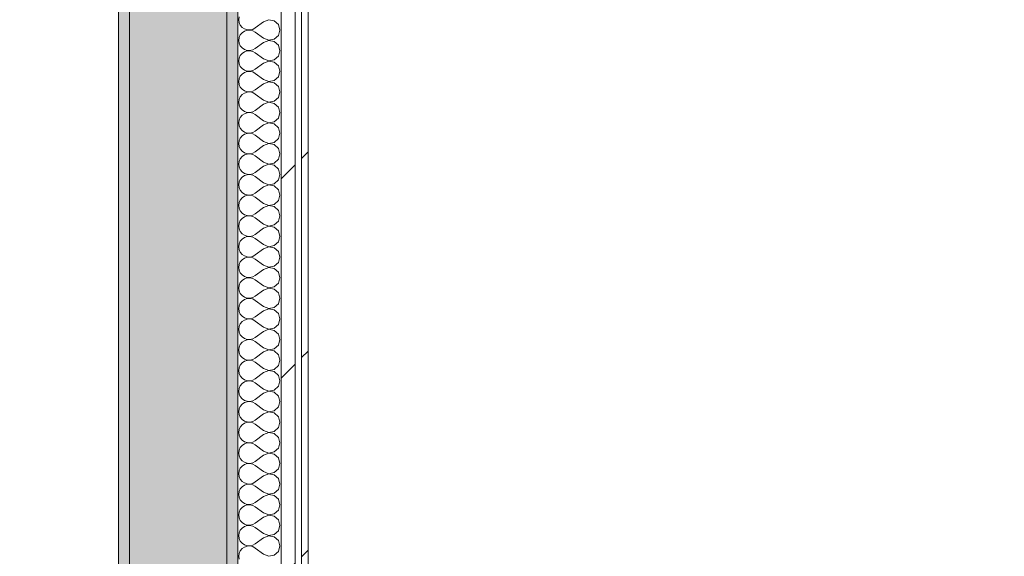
# Model space of a CAD drawing. Header units: millimetres. Extents: x -40968 to 11883, y -17757 to 4746.
# Tile 160 of 227: x -3840 to -2931, y -15162 to -14667. Entities that reach past the tile are written whole.
import ezdxf

# ---------------------------------------------------------------- set-up
doc = ezdxf.new("R2010")
doc.units = ezdxf.units.MM
doc.header["$MEASUREMENT"] = 0
doc.linetypes.add('Wipeout_Contour', pattern=[1000, 0, -1000])
for name, color, linetype in [('12_FAÇ_Façana', 7, 'Continuous'), ('Nuevo_06_COT_Generals', 7, 'Continuous'), ('Nuevo_08_E_Envans secs', 7, 'Continuous')]:
    doc.layers.add(name, color=color, linetype=linetype)
for name, color, linetype, lineweight, true_color in [('12_FAÇ_Façana_Pluma_Nº__102', 7, 'Continuous', 5, 0xcccccc), ('12_FAÇ_Façana_Pluma_Nº__176', 7, 'Continuous', 15, 0x93a0c6), ('Nuevo_08_E_Envans secs_Pluma_Nº__102', 7, 'Continuous', 5, 0xcccccc), ('Nuevo_08_E_Envans secs_Pluma_Nº__171', 171, 'Continuous', 13, 0xaaaaff), ('Nuevo_08_E_Envans secs_Pluma_Nº__177', 7, 'Continuous', 15, 0xf7e046)]:
    doc.layers.add(name, color=color, linetype=linetype, lineweight=lineweight, true_color=true_color)
for name, color, linetype, lineweight in [('12_FAÇ_Façana_Pluma_Nº__7', 7, 'Continuous', 5), ('Nuevo_06_COT_Generals_Pluma_Nº__1', 7, 'Continuous', 5), ('Nuevo_08_E_Envans secs_Pluma_Nº__1', 7, 'Continuous', 5)]:
    doc.layers.add(name, color=color, linetype=linetype, lineweight=lineweight)
doc.styles.add('Estilo_Generado_1', font='txt')
doc.dimstyles.new('Estilo_Generado__1', dxfattribs={"dimtxt": 100, "dimasz": 38, "dimexe": 0.18, "dimexo": 300, "dimgap": 0, "dimtad": 1, "dimtih": 1, "dimtoh": 1, "dimlfac": 0.001, "dimzin": 0, "dimdsep": 46, "dimtxsty": 'Estilo_Generado_1', "dimblk": 'ARROWHEAD_2', "dimblk1": 'ARROWHEAD_2', "dimblk2": 'ARROWHEAD_2', "dimcen": 0.09, "dimclrd": 7, "dimclre": 7, "dimclrt": 7, "dimadec": 0, "dimazin": 0, "dimtfac": 1, "dimtdec": 4, "dimtmove": 0, "dimatfit": 3, "dimfxl": 0, "dimtolj": 1, "dimtzin": 0, "dimarcsym": 0})
pattern_1 = [(45, (0, 0), (-183.8478, 183.8478), [195, -65]), (45, (7e-14, 183.85), (-183.8478, 183.8478), [195, -65])]

# ---------------------------------------------------------------- blocks, each defined once
blk = doc.blocks.new('Muro_45_1', base_point=(-3748.89, -17083.98))
at = {"layer": '12_FAÇ_Façana_Pluma_Nº__102', "linetype": 'Continuous', "lineweight": 0, "true_color": 0xe5e5e5}
blk.add_hatch(color=254, dxfattribs=at).paths.add_polyline_path([(-3738.89, -16700.98), (-3648.89, -16700.98), (-3648.89, -13646.98), (-3738.89, -13646.98)])
at = {"layer": '12_FAÇ_Façana_Pluma_Nº__176', "linetype": 'Continuous', "lineweight": 0, "true_color": 0x495063}
for points in [[(-3748.89, -13646.98), (-3748.89, -16690.98), (-3738.89, -16690.98), (-3738.89, -13646.98)], [(-3638.89, -13646.98), (-3648.89, -13646.98), (-3648.89, -17073.98), (-3638.89, -17073.98)]]:
    blk.add_hatch(color=251, dxfattribs=at).paths.add_polyline_path(points)
at = {"layer": '12_FAÇ_Façana_Pluma_Nº__7', "color": 7, "linetype": 'Continuous', "lineweight": 5}
for p, q in [((-3738.89, -13646.98), (-3738.89, -16700.98)), ((-3648.89, -16700.98), (-3648.89, -13646.98))]:
    blk.add_line(p, q, dxfattribs=at)
at = {"layer": '12_FAÇ_Façana_Pluma_Nº__7', "color": 7, "linetype": 'Continuous', "lineweight": 5, "flags": 128}
for points in [[(-3748.89, -13646.98), (-3748.89, -16690.98)], [(-3638.89, -17073.98), (-3638.89, -13646.98)]]:
    blk.add_lwpolyline(points, dxfattribs=at)
blk = doc.blocks.new('*X502')
at = {"layer": 'Nuevo_08_E_Envans secs_Pluma_Nº__102', "color": 254, "linetype": 'Continuous', "lineweight": 5, "true_color": 0xcccccc}
for p, q in [((-3637.58, -14664.06), (-3637.94, -14666.67)), ((-3637.94, -14666.67), (-3637.58, -14669.27)), ((-3610.23, -14666.71), (-3615.08, -14668.57)), ((-3605.11, -14667.67), (-3610.23, -14666.71)), ((-3637.58, -14669.27), (-3636.52, -14671.67)), ((-3636.52, -14671.67), (-3634.84, -14673.7)), ((-3634.84, -14673.7), (-3632.68, -14675.19)), ((-3632.68, -14675.19), (-3630.19, -14676.02)), ((-3627.56, -14676.15), (-3625, -14675.56)), ((-3625, -14675.56), (-3622.7, -14674.29)), ((-3615.08, -14668.57), (-3622.7, -14674.29)), ((-3601.27, -14671.18), (-3605.11, -14667.67)), ((-3599.85, -14676.19), (-3601.27, -14671.18)), ((-3637.58, -14683.11), (-3637.94, -14685.71)), ((-3636.52, -14680.71), (-3637.58, -14683.11)), ((-3634.84, -14678.68), (-3636.52, -14680.71)), ((-3632.68, -14677.2), (-3634.84, -14678.68)), ((-3630.19, -14676.36), (-3632.68, -14677.2)), ((-3630.19, -14676.02), (-3627.56, -14676.15)), ((-3627.56, -14676.23), (-3630.19, -14676.36)), ((-3625, -14676.82), (-3627.56, -14676.23)), ((-3622.7, -14678.1), (-3625, -14676.82)), ((-3615.08, -14683.81), (-3622.7, -14678.1)), ((-3615.08, -14683.81), (-3610.23, -14685.68)), ((-3610.23, -14685.68), (-3605.11, -14684.71)), ((-3605.11, -14684.71), (-3601.27, -14681.2)), ((-3601.27, -14681.2), (-3599.85, -14676.19)), ((-3637.94, -14685.71), (-3637.58, -14688.32)), ((-3637.58, -14688.32), (-3636.52, -14690.72)), ((-3636.52, -14690.72), (-3634.84, -14692.74)), ((-3634.84, -14692.74), (-3632.68, -14694.23)), ((-3625, -14694.6), (-3622.7, -14693.33)), ((-3615.08, -14687.62), (-3622.7, -14693.33)), ((-3610.23, -14685.75), (-3615.08, -14687.62)), ((-3605.11, -14686.72), (-3610.23, -14685.75)), ((-3601.27, -14690.23), (-3605.11, -14686.72)), ((-3599.85, -14695.24), (-3601.27, -14690.23)), ((-3637.58, -14702.16), (-3637.94, -14704.76)), ((-3636.52, -14699.75), (-3637.58, -14702.16)), ((-3634.84, -14697.73), (-3636.52, -14699.75)), ((-3632.68, -14696.24), (-3634.84, -14697.73)), ((-3632.68, -14694.23), (-3630.19, -14695.07)), ((-3630.19, -14695.4), (-3632.68, -14696.24)), ((-3630.19, -14695.07), (-3627.56, -14695.2)), ((-3627.56, -14695.28), (-3630.19, -14695.4)), ((-3627.56, -14695.2), (-3625, -14694.6)), ((-3625, -14695.87), (-3627.56, -14695.28)), ((-3622.7, -14697.14), (-3625, -14695.87)), ((-3615.08, -14702.86), (-3622.7, -14697.14)), ((-3615.08, -14702.86), (-3610.23, -14704.72)), ((-3605.11, -14703.76), (-3601.27, -14700.25)), ((-3601.27, -14700.25), (-3599.85, -14695.24)), ((-3637.94, -14704.76), (-3637.58, -14707.36)), ((-3637.58, -14707.36), (-3636.52, -14709.77)), ((-3636.52, -14709.77), (-3634.84, -14711.79)), ((-3634.84, -14711.79), (-3632.68, -14713.28)), ((-3615.08, -14706.67), (-3622.7, -14712.38)), ((-3610.23, -14704.8), (-3615.08, -14706.67)), ((-3610.23, -14704.72), (-3605.11, -14703.76)), ((-3605.11, -14705.77), (-3610.23, -14704.8)), ((-3601.27, -14709.28), (-3605.11, -14705.77)), ((-3599.85, -14714.29), (-3601.27, -14709.28)), ((-3637.58, -14721.21), (-3637.94, -14723.81)), ((-3636.52, -14718.8), (-3637.58, -14721.21)), ((-3634.84, -14716.78), (-3636.52, -14718.8)), ((-3632.68, -14715.29), (-3634.84, -14716.78)), ((-3632.68, -14713.28), (-3630.19, -14714.12)), ((-3630.19, -14714.45), (-3632.68, -14715.29)), ((-3630.19, -14714.12), (-3627.56, -14714.25)), ((-3627.56, -14714.32), (-3630.19, -14714.45)), ((-3627.56, -14714.25), (-3625, -14713.65)), ((-3625, -14714.92), (-3627.56, -14714.32)), ((-3625, -14713.65), (-3622.7, -14712.38)), ((-3622.7, -14716.19), (-3625, -14714.92)), ((-3615.08, -14721.9), (-3622.7, -14716.19)), ((-3605.11, -14722.8), (-3601.27, -14719.29)), ((-3601.27, -14719.29), (-3599.85, -14714.29)), ((-3637.94, -14723.81), (-3637.58, -14726.41)), ((-3637.58, -14726.41), (-3636.52, -14728.82)), ((-3636.52, -14728.82), (-3634.84, -14730.84)), ((-3615.08, -14725.71), (-3622.7, -14731.43)), ((-3615.08, -14721.9), (-3610.23, -14723.77)), ((-3610.23, -14723.85), (-3615.08, -14725.71)), ((-3610.23, -14723.77), (-3605.11, -14722.8)), ((-3605.11, -14724.81), (-3610.23, -14723.85)), ((-3601.27, -14728.33), (-3605.11, -14724.81)), ((-3599.85, -14733.33), (-3601.27, -14728.33)), ((-3636.52, -14737.85), (-3637.58, -14740.25)), ((-3634.84, -14735.83), (-3636.52, -14737.85)), ((-3634.84, -14730.84), (-3632.68, -14732.33)), ((-3632.68, -14734.34), (-3634.84, -14735.83)), ((-3632.68, -14732.33), (-3630.19, -14733.17)), ((-3630.19, -14733.5), (-3632.68, -14734.34)), ((-3630.19, -14733.17), (-3627.56, -14733.29)), ((-3627.56, -14733.37), (-3630.19, -14733.5)), ((-3627.56, -14733.29), (-3625, -14732.7)), ((-3625, -14733.97), (-3627.56, -14733.37)), ((-3625, -14732.7), (-3622.7, -14731.43)), ((-3622.7, -14735.24), (-3625, -14733.97)), ((-3615.08, -14740.95), (-3622.7, -14735.24)), ((-3605.11, -14741.85), (-3601.27, -14738.34)), ((-3601.27, -14738.34), (-3599.85, -14733.33)), ((-3637.58, -14740.25), (-3637.94, -14742.86)), ((-3637.94, -14742.86), (-3637.58, -14745.46)), ((-3637.58, -14745.46), (-3636.52, -14747.86)), ((-3636.52, -14747.86), (-3634.84, -14749.89)), ((-3615.08, -14744.76), (-3622.7, -14750.48)), ((-3615.08, -14740.95), (-3610.23, -14742.82)), ((-3610.23, -14742.9), (-3615.08, -14744.76)), ((-3610.23, -14742.82), (-3605.11, -14741.85)), ((-3605.11, -14743.86), (-3610.23, -14742.9)), ((-3601.27, -14747.37), (-3605.11, -14743.86)), ((-3599.85, -14752.38), (-3601.27, -14747.37)), ((-3636.52, -14756.9), (-3637.58, -14759.3)), ((-3634.84, -14754.87), (-3636.52, -14756.9)), ((-3634.84, -14749.89), (-3632.68, -14751.38)), ((-3632.68, -14753.39), (-3634.84, -14754.87)), ((-3632.68, -14751.38), (-3630.19, -14752.22)), ((-3630.19, -14752.55), (-3632.68, -14753.39)), ((-3630.19, -14752.22), (-3627.56, -14752.34)), ((-3627.56, -14752.42), (-3630.19, -14752.55)), ((-3627.56, -14752.34), (-3625, -14751.75)), ((-3625, -14753.01), (-3627.56, -14752.42)), ((-3625, -14751.75), (-3622.7, -14750.48)), ((-3622.7, -14754.29), (-3625, -14753.01)), ((-3615.08, -14760), (-3622.7, -14754.29)), ((-3605.11, -14760.9), (-3601.27, -14757.39)), ((-3601.27, -14757.39), (-3599.85, -14752.38)), ((-3637.58, -14759.3), (-3637.94, -14761.9)), ((-3637.94, -14761.9), (-3637.58, -14764.51)), ((-3637.58, -14764.51), (-3636.52, -14766.91)), ((-3615.08, -14763.81), (-3622.7, -14769.52)), ((-3615.08, -14760), (-3610.23, -14761.87)), ((-3610.23, -14761.94), (-3615.08, -14763.81)), ((-3610.23, -14761.87), (-3605.11, -14760.9)), ((-3605.11, -14762.91), (-3610.23, -14761.94)), ((-3601.27, -14766.42), (-3605.11, -14762.91)), ((-3599.85, -14771.43), (-3601.27, -14766.42)), ((-3636.52, -14766.91), (-3634.84, -14768.94)), ((-3634.84, -14773.92), (-3636.52, -14775.95)), ((-3634.84, -14768.94), (-3632.68, -14770.42)), ((-3632.68, -14772.43), (-3634.84, -14773.92)), ((-3632.68, -14770.42), (-3630.19, -14771.26)), ((-3630.19, -14771.59), (-3632.68, -14772.43)), ((-3630.19, -14771.26), (-3627.56, -14771.39)), ((-3627.56, -14771.47), (-3630.19, -14771.59)), ((-3627.56, -14771.39), (-3625, -14770.8)), ((-3625, -14772.06), (-3627.56, -14771.47)), ((-3625, -14770.8), (-3622.7, -14769.52)), ((-3622.7, -14773.33), (-3625, -14772.06)), ((-3615.08, -14779.05), (-3622.7, -14773.33)), ((-3601.27, -14776.44), (-3599.85, -14771.43)), ((-3637.58, -14778.35), (-3637.94, -14780.95)), ((-3637.94, -14780.95), (-3637.58, -14783.55)), ((-3636.52, -14775.95), (-3637.58, -14778.35)), ((-3637.58, -14783.55), (-3636.52, -14785.96)), ((-3615.08, -14782.86), (-3622.7, -14788.57)), ((-3615.08, -14779.05), (-3610.23, -14780.91)), ((-3610.23, -14780.99), (-3615.08, -14782.86)), ((-3610.23, -14780.91), (-3605.11, -14779.95)), ((-3605.11, -14781.96), (-3610.23, -14780.99)), ((-3605.11, -14779.95), (-3601.27, -14776.44)), ((-3601.27, -14785.47), (-3605.11, -14781.96)), ((-3636.52, -14785.96), (-3634.84, -14787.98)), ((-3634.84, -14792.97), (-3636.52, -14794.99)), ((-3634.84, -14787.98), (-3632.68, -14789.47)), ((-3632.68, -14791.48), (-3634.84, -14792.97)), ((-3632.68, -14789.47), (-3630.19, -14790.31)), ((-3630.19, -14790.64), (-3632.68, -14791.48)), ((-3630.19, -14790.31), (-3627.56, -14790.44)), ((-3627.56, -14790.51), (-3630.19, -14790.64)), ((-3627.56, -14790.44), (-3625, -14789.84)), ((-3625, -14791.11), (-3627.56, -14790.51)), ((-3625, -14789.84), (-3622.7, -14788.57)), ((-3622.7, -14792.38), (-3625, -14791.11)), ((-3615.08, -14798.1), (-3622.7, -14792.38)), ((-3599.85, -14790.48), (-3601.27, -14785.47)), ((-3601.27, -14795.48), (-3599.85, -14790.48)), ((-3637.58, -14797.4), (-3637.94, -14800)), ((-3637.94, -14800), (-3637.58, -14802.6)), ((-3636.52, -14794.99), (-3637.58, -14797.4)), ((-3637.58, -14802.6), (-3636.52, -14805.01)), ((-3615.08, -14801.9), (-3622.7, -14807.62)), ((-3615.08, -14798.1), (-3610.23, -14799.96)), ((-3610.23, -14800.04), (-3615.08, -14801.9)), ((-3610.23, -14799.96), (-3605.11, -14798.99)), ((-3605.11, -14801.01), (-3610.23, -14800.04)), ((-3605.11, -14798.99), (-3601.27, -14795.48)), ((-3601.27, -14804.52), (-3605.11, -14801.01)), ((-3636.52, -14805.01), (-3634.84, -14807.03)), ((-3634.84, -14812.02), (-3636.52, -14814.04)), ((-3634.84, -14807.03), (-3632.68, -14808.52)), ((-3632.68, -14810.53), (-3634.84, -14812.02)), ((-3632.68, -14808.52), (-3630.19, -14809.36)), ((-3630.19, -14809.69), (-3632.68, -14810.53)), ((-3630.19, -14809.36), (-3627.56, -14809.49)), ((-3627.56, -14809.56), (-3630.19, -14809.69)), ((-3627.56, -14809.49), (-3625, -14808.89)), ((-3625, -14810.16), (-3627.56, -14809.56)), ((-3625, -14808.89), (-3622.7, -14807.62)), ((-3622.7, -14811.43), (-3625, -14810.16)), ((-3615.08, -14817.14), (-3622.7, -14811.43)), ((-3599.85, -14809.52), (-3601.27, -14804.52)), ((-3601.27, -14814.53), (-3599.85, -14809.52)), ((-3637.58, -14816.45), (-3637.94, -14819.05)), ((-3637.94, -14819.05), (-3637.58, -14821.65)), ((-3636.52, -14814.04), (-3637.58, -14816.45)), ((-3615.08, -14820.95), (-3622.7, -14826.67)), ((-3615.08, -14817.14), (-3610.23, -14819.01)), ((-3610.23, -14819.09), (-3615.08, -14820.95)), ((-3610.23, -14819.01), (-3605.11, -14818.04)), ((-3605.11, -14820.05), (-3610.23, -14819.09)), ((-3605.11, -14818.04), (-3601.27, -14814.53)), ((-3601.27, -14823.56), (-3605.11, -14820.05)), ((-3637.58, -14821.65), (-3636.52, -14824.05)), ((-3636.52, -14824.05), (-3634.84, -14826.08)), ((-3634.84, -14826.08), (-3632.68, -14827.57)), ((-3632.68, -14829.58), (-3634.84, -14831.06)), ((-3632.68, -14827.57), (-3630.19, -14828.41)), ((-3630.19, -14828.74), (-3632.68, -14829.58)), ((-3630.19, -14828.41), (-3627.56, -14828.53)), ((-3627.56, -14828.61), (-3630.19, -14828.74)), ((-3627.56, -14828.53), (-3625, -14827.94)), ((-3625, -14829.2), (-3627.56, -14828.61)), ((-3625, -14827.94), (-3622.7, -14826.67)), ((-3622.7, -14830.48), (-3625, -14829.2)), ((-3599.85, -14828.57), (-3601.27, -14823.56)), ((-3601.27, -14833.58), (-3599.85, -14828.57)), ((-3637.58, -14835.49), (-3637.94, -14838.1)), ((-3637.94, -14838.1), (-3637.58, -14840.7)), ((-3636.52, -14833.09), (-3637.58, -14835.49)), ((-3634.84, -14831.06), (-3636.52, -14833.09)), ((-3615.08, -14836.19), (-3622.7, -14830.48)), ((-3615.08, -14836.19), (-3610.23, -14838.06)), ((-3610.23, -14838.13), (-3615.08, -14840)), ((-3610.23, -14838.06), (-3605.11, -14837.09)), ((-3605.11, -14839.1), (-3610.23, -14838.13)), ((-3605.11, -14837.09), (-3601.27, -14833.58)), ((-3601.27, -14842.61), (-3605.11, -14839.1)), ((-3637.58, -14840.7), (-3636.52, -14843.1)), ((-3636.52, -14843.1), (-3634.84, -14845.13)), ((-3634.84, -14845.13), (-3632.68, -14846.61)), ((-3632.68, -14846.61), (-3630.19, -14847.45)), ((-3630.19, -14847.78), (-3632.68, -14848.62)), ((-3630.19, -14847.45), (-3627.56, -14847.58)), ((-3627.56, -14847.66), (-3630.19, -14847.78)), ((-3627.56, -14847.58), (-3625, -14846.99)), ((-3625, -14848.25), (-3627.56, -14847.66)), ((-3625, -14846.99), (-3622.7, -14845.71)), ((-3622.7, -14849.52), (-3625, -14848.25)), ((-3615.08, -14840), (-3622.7, -14845.71)), ((-3599.85, -14847.62), (-3601.27, -14842.61)), ((-3601.27, -14852.63), (-3599.85, -14847.62)), ((-3637.58, -14854.54), (-3637.94, -14857.14)), ((-3637.94, -14857.14), (-3637.58, -14859.75)), ((-3636.52, -14852.14), (-3637.58, -14854.54)), ((-3634.84, -14850.11), (-3636.52, -14852.14)), ((-3632.68, -14848.62), (-3634.84, -14850.11)), ((-3615.08, -14855.24), (-3622.7, -14849.52)), ((-3615.08, -14855.24), (-3610.23, -14857.1)), ((-3610.23, -14857.18), (-3615.08, -14859.05)), ((-3610.23, -14857.1), (-3605.11, -14856.14)), ((-3605.11, -14858.15), (-3610.23, -14857.18)), ((-3605.11, -14856.14), (-3601.27, -14852.63)), ((-3637.58, -14859.75), (-3636.52, -14862.15)), ((-3636.52, -14862.15), (-3634.84, -14864.17)), ((-3634.84, -14864.17), (-3632.68, -14865.66)), ((-3632.68, -14865.66), (-3630.19, -14866.5)), ((-3630.19, -14866.5), (-3627.56, -14866.63)), ((-3627.56, -14866.71), (-3630.19, -14866.83)), ((-3627.56, -14866.63), (-3625, -14866.03)), ((-3625, -14867.3), (-3627.56, -14866.71)), ((-3625, -14866.03), (-3622.7, -14864.76)), ((-3615.08, -14859.05), (-3622.7, -14864.76)), ((-3601.27, -14861.66), (-3605.11, -14858.15)), ((-3599.85, -14866.67), (-3601.27, -14861.66)), ((-3601.27, -14871.67), (-3599.85, -14866.67)), ((-3637.58, -14873.59), (-3637.94, -14876.19)), ((-3636.52, -14871.18), (-3637.58, -14873.59)), ((-3634.84, -14869.16), (-3636.52, -14871.18)), ((-3632.68, -14867.67), (-3634.84, -14869.16)), ((-3630.19, -14866.83), (-3632.68, -14867.67)), ((-3622.7, -14868.57), (-3625, -14867.3)), ((-3615.08, -14874.29), (-3622.7, -14868.57)), ((-3615.08, -14874.29), (-3610.23, -14876.15)), ((-3610.23, -14876.15), (-3605.11, -14875.19)), ((-3605.11, -14875.19), (-3601.27, -14871.67)), ((-3637.94, -14876.19), (-3637.58, -14878.79)), ((-3637.58, -14878.79), (-3636.52, -14881.2)), ((-3636.52, -14881.2), (-3634.84, -14883.22)), ((-3634.84, -14883.22), (-3632.68, -14884.71)), ((-3632.68, -14884.71), (-3630.19, -14885.55)), ((-3625, -14885.08), (-3622.7, -14883.81)), ((-3615.08, -14878.1), (-3622.7, -14883.81)), ((-3610.23, -14876.23), (-3615.08, -14878.1)), ((-3605.11, -14877.2), (-3610.23, -14876.23)), ((-3601.27, -14880.71), (-3605.11, -14877.2)), ((-3599.85, -14885.71), (-3601.27, -14880.71)), ((-3637.58, -14892.64), (-3637.94, -14895.24)), ((-3636.52, -14890.23), (-3637.58, -14892.64)), ((-3634.84, -14888.21), (-3636.52, -14890.23)), ((-3632.68, -14886.72), (-3634.84, -14888.21)), ((-3630.19, -14885.88), (-3632.68, -14886.72)), ((-3630.19, -14885.55), (-3627.56, -14885.68)), ((-3627.56, -14885.75), (-3630.19, -14885.88)), ((-3627.56, -14885.68), (-3625, -14885.08)), ((-3625, -14886.35), (-3627.56, -14885.75)), ((-3622.7, -14887.62), (-3625, -14886.35)), ((-3615.08, -14893.33), (-3622.7, -14887.62)), ((-3615.08, -14893.33), (-3610.23, -14895.2)), ((-3605.11, -14894.23), (-3601.27, -14890.72)), ((-3601.27, -14890.72), (-3599.85, -14885.71)), ((-3637.94, -14895.24), (-3637.58, -14897.84)), ((-3637.58, -14897.84), (-3636.52, -14900.25)), ((-3636.52, -14900.25), (-3634.84, -14902.27)), ((-3634.84, -14902.27), (-3632.68, -14903.76)), ((-3625, -14904.13), (-3622.7, -14902.86)), ((-3615.08, -14897.14), (-3622.7, -14902.86)), ((-3610.23, -14895.28), (-3615.08, -14897.14)), ((-3610.23, -14895.2), (-3605.11, -14894.23)), ((-3605.11, -14896.24), (-3610.23, -14895.28)), ((-3601.27, -14899.75), (-3605.11, -14896.24)), ((-3599.85, -14904.76), (-3601.27, -14899.75)), ((-3637.58, -14911.68), (-3637.94, -14914.29)), ((-3636.52, -14909.28), (-3637.58, -14911.68)), ((-3634.84, -14907.26), (-3636.52, -14909.28)), ((-3632.68, -14905.77), (-3634.84, -14907.26)), ((-3632.68, -14903.76), (-3630.19, -14904.6)), ((-3630.19, -14904.93), (-3632.68, -14905.77)), ((-3630.19, -14904.6), (-3627.56, -14904.72)), ((-3627.56, -14904.8), (-3630.19, -14904.93)), ((-3627.56, -14904.72), (-3625, -14904.13)), ((-3625, -14905.4), (-3627.56, -14904.8)), ((-3622.7, -14906.67), (-3625, -14905.4)), ((-3615.08, -14912.38), (-3622.7, -14906.67)), ((-3605.11, -14913.28), (-3601.27, -14909.77)), ((-3601.27, -14909.77), (-3599.85, -14904.76)), ((-3637.94, -14914.29), (-3637.58, -14916.89)), ((-3637.58, -14916.89), (-3636.52, -14919.29)), ((-3636.52, -14919.29), (-3634.84, -14921.32)), ((-3634.84, -14921.32), (-3632.68, -14922.8)), ((-3615.08, -14916.19), (-3622.7, -14921.9)), ((-3615.08, -14912.38), (-3610.23, -14914.25)), ((-3610.23, -14914.32), (-3615.08, -14916.19)), ((-3610.23, -14914.25), (-3605.11, -14913.28)), ((-3605.11, -14915.29), (-3610.23, -14914.32)), ((-3601.27, -14918.8), (-3605.11, -14915.29)), ((-3599.85, -14923.81), (-3601.27, -14918.8)), ((-3636.52, -14928.33), (-3637.58, -14930.73)), ((-3634.84, -14926.3), (-3636.52, -14928.33)), ((-3632.68, -14924.81), (-3634.84, -14926.3)), ((-3632.68, -14922.8), (-3630.19, -14923.64)), ((-3630.19, -14923.98), (-3632.68, -14924.81)), ((-3630.19, -14923.64), (-3627.56, -14923.77)), ((-3627.56, -14923.85), (-3630.19, -14923.98)), ((-3627.56, -14923.77), (-3625, -14923.18)), ((-3625, -14924.44), (-3627.56, -14923.85)), ((-3625, -14923.18), (-3622.7, -14921.9)), ((-3622.7, -14925.71), (-3625, -14924.44)), ((-3615.08, -14931.43), (-3622.7, -14925.71)), ((-3605.11, -14932.33), (-3601.27, -14928.82)), ((-3601.27, -14928.82), (-3599.85, -14923.81)), ((-3637.58, -14930.73), (-3637.94, -14933.33)), ((-3637.94, -14933.33), (-3637.58, -14935.94)), ((-3637.58, -14935.94), (-3636.52, -14938.34)), ((-3636.52, -14938.34), (-3634.84, -14940.36)), ((-3615.08, -14935.24), (-3622.7, -14940.95)), ((-3615.08, -14931.43), (-3610.23, -14933.29)), ((-3610.23, -14933.37), (-3615.08, -14935.24)), ((-3610.23, -14933.29), (-3605.11, -14932.33)), ((-3605.11, -14934.34), (-3610.23, -14933.37)), ((-3601.27, -14937.85), (-3605.11, -14934.34)), ((-3599.85, -14942.86), (-3601.27, -14937.85)), ((-3636.52, -14947.37), (-3637.58, -14949.78)), ((-3634.84, -14945.35), (-3636.52, -14947.37)), ((-3634.84, -14940.36), (-3632.68, -14941.85)), ((-3632.68, -14943.86), (-3634.84, -14945.35)), ((-3632.68, -14941.85), (-3630.19, -14942.69)), ((-3630.19, -14943.02), (-3632.68, -14943.86)), ((-3630.19, -14942.69), (-3627.56, -14942.82)), ((-3627.56, -14942.9), (-3630.19, -14943.02)), ((-3627.56, -14942.82), (-3625, -14942.22)), ((-3625, -14943.49), (-3627.56, -14942.9)), ((-3625, -14942.22), (-3622.7, -14940.95)), ((-3622.7, -14944.76), (-3625, -14943.49)), ((-3615.08, -14950.48), (-3622.7, -14944.76)), ((-3605.11, -14951.38), (-3601.27, -14947.86)), ((-3601.27, -14947.86), (-3599.85, -14942.86)), ((-3637.58, -14949.78), (-3637.94, -14952.38)), ((-3637.94, -14952.38), (-3637.58, -14954.98)), ((-3637.58, -14954.98), (-3636.52, -14957.39)), ((-3636.52, -14957.39), (-3634.84, -14959.41)), ((-3615.08, -14954.29), (-3622.7, -14960)), ((-3615.08, -14950.48), (-3610.23, -14952.34)), ((-3610.23, -14952.42), (-3615.08, -14954.29)), ((-3610.23, -14952.34), (-3605.11, -14951.38)), ((-3605.11, -14953.39), (-3610.23, -14952.42)), ((-3601.27, -14956.9), (-3605.11, -14953.39)), ((-3599.85, -14961.9), (-3601.27, -14956.9)), ((-3636.52, -14966.42), (-3637.58, -14968.83)), ((-3634.84, -14964.4), (-3636.52, -14966.42)), ((-3634.84, -14959.41), (-3632.68, -14960.9)), ((-3632.68, -14962.91), (-3634.84, -14964.4)), ((-3632.68, -14960.9), (-3630.19, -14961.74)), ((-3630.19, -14962.07), (-3632.68, -14962.91)), ((-3630.19, -14961.74), (-3627.56, -14961.87)), ((-3627.56, -14961.94), (-3630.19, -14962.07)), ((-3627.56, -14961.87), (-3625, -14961.27)), ((-3625, -14962.54), (-3627.56, -14961.94)), ((-3625, -14961.27), (-3622.7, -14960)), ((-3622.7, -14963.81), (-3625, -14962.54)), ((-3615.08, -14969.52), (-3622.7, -14963.81)), ((-3601.27, -14966.91), (-3599.85, -14961.9)), ((-3637.58, -14968.83), (-3637.94, -14971.43)), ((-3637.94, -14971.43), (-3637.58, -14974.03)), ((-3637.58, -14974.03), (-3636.52, -14976.44)), ((-3615.08, -14973.33), (-3622.7, -14979.05)), ((-3615.08, -14969.52), (-3610.23, -14971.39)), ((-3610.23, -14971.47), (-3615.08, -14973.33)), ((-3610.23, -14971.39), (-3605.11, -14970.42)), ((-3605.11, -14972.43), (-3610.23, -14971.47)), ((-3605.11, -14970.42), (-3601.27, -14966.91)), ((-3601.27, -14975.95), (-3605.11, -14972.43)), ((-3636.52, -14976.44), (-3634.84, -14978.46)), ((-3634.84, -14983.45), (-3636.52, -14985.47)), ((-3634.84, -14978.46), (-3632.68, -14979.95)), ((-3632.68, -14981.96), (-3634.84, -14983.45)), ((-3632.68, -14979.95), (-3630.19, -14980.79)), ((-3630.19, -14981.12), (-3632.68, -14981.96)), ((-3630.19, -14980.79), (-3627.56, -14980.91)), ((-3627.56, -14980.99), (-3630.19, -14981.12)), ((-3627.56, -14980.91), (-3625, -14980.32)), ((-3625, -14981.59), (-3627.56, -14980.99)), ((-3625, -14980.32), (-3622.7, -14979.05)), ((-3622.7, -14982.86), (-3625, -14981.59)), ((-3615.08, -14988.57), (-3622.7, -14982.86)), ((-3599.85, -14980.95), (-3601.27, -14975.95)), ((-3601.27, -14985.96), (-3599.85, -14980.95)), ((-3637.58, -14987.87), (-3637.94, -14990.48)), ((-3637.94, -14990.48), (-3637.58, -14993.08)), ((-3636.52, -14985.47), (-3637.58, -14987.87)), ((-3637.58, -14993.08), (-3636.52, -14995.48)), ((-3615.08, -14992.38), (-3622.7, -14998.1)), ((-3615.08, -14988.57), (-3610.23, -14990.44)), ((-3610.23, -14990.51), (-3615.08, -14992.38)), ((-3610.23, -14990.44), (-3605.11, -14989.47)), ((-3605.11, -14991.48), (-3610.23, -14990.51)), ((-3605.11, -14989.47), (-3601.27, -14985.96)), ((-3601.27, -14994.99), (-3605.11, -14991.48)), ((-3636.52, -14995.48), (-3634.84, -14997.51)), ((-3634.84, -15002.49), (-3636.52, -15004.52)), ((-3634.84, -14997.51), (-3632.68, -14998.99)), ((-3632.68, -15001.01), (-3634.84, -15002.49)), ((-3632.68, -14998.99), (-3630.19, -14999.83)), ((-3630.19, -15000.17), (-3632.68, -15001.01)), ((-3630.19, -14999.83), (-3627.56, -14999.96)), ((-3627.56, -15000.04), (-3630.19, -15000.17)), ((-3627.56, -14999.96), (-3625, -14999.37)), ((-3625, -15000.63), (-3627.56, -15000.04)), ((-3625, -14999.37), (-3622.7, -14998.1)), ((-3622.7, -15001.9), (-3625, -15000.63)), ((-3615.08, -15007.62), (-3622.7, -15001.9)), ((-3599.85, -15000), (-3601.27, -14994.99)), ((-3601.27, -15005.01), (-3599.85, -15000)), ((-3637.58, -15006.92), (-3637.94, -15009.52)), ((-3637.94, -15009.52), (-3637.58, -15012.13)), ((-3636.52, -15004.52), (-3637.58, -15006.92)), ((-3637.58, -15012.13), (-3636.52, -15014.53)), ((-3615.08, -15011.43), (-3622.7, -15017.14)), ((-3615.08, -15007.62), (-3610.23, -15009.49)), ((-3610.23, -15009.56), (-3615.08, -15011.43)), ((-3610.23, -15009.49), (-3605.11, -15008.52)), ((-3605.11, -15010.53), (-3610.23, -15009.56)), ((-3605.11, -15008.52), (-3601.27, -15005.01)), ((-3601.27, -15014.04), (-3605.11, -15010.53)), ((-3636.52, -15014.53), (-3634.84, -15016.55)), ((-3634.84, -15016.55), (-3632.68, -15018.04)), ((-3632.68, -15020.05), (-3634.84, -15021.54)), ((-3632.68, -15018.04), (-3630.19, -15018.88)), ((-3630.19, -15019.21), (-3632.68, -15020.05)), ((-3630.19, -15018.88), (-3627.56, -15019.01)), ((-3627.56, -15019.09), (-3630.19, -15019.21)), ((-3627.56, -15019.01), (-3625, -15018.41)), ((-3625, -15019.68), (-3627.56, -15019.09)), ((-3625, -15018.41), (-3622.7, -15017.14)), ((-3622.7, -15020.95), (-3625, -15019.68)), ((-3615.08, -15026.67), (-3622.7, -15020.95)), ((-3599.85, -15019.05), (-3601.27, -15014.04)), ((-3601.27, -15024.05), (-3599.85, -15019.05)), ((-3637.58, -15025.97), (-3637.94, -15028.57)), ((-3637.94, -15028.57), (-3637.58, -15031.17)), ((-3636.52, -15023.56), (-3637.58, -15025.97)), ((-3634.84, -15021.54), (-3636.52, -15023.56)), ((-3615.08, -15026.67), (-3610.23, -15028.53)), ((-3610.23, -15028.61), (-3615.08, -15030.48)), ((-3610.23, -15028.53), (-3605.11, -15027.57)), ((-3605.11, -15029.58), (-3610.23, -15028.61)), ((-3605.11, -15027.57), (-3601.27, -15024.05)), ((-3601.27, -15033.09), (-3605.11, -15029.58)), ((-3637.58, -15031.17), (-3636.52, -15033.58)), ((-3636.52, -15033.58), (-3634.84, -15035.6)), ((-3634.84, -15035.6), (-3632.68, -15037.09)), ((-3632.68, -15039.1), (-3634.84, -15040.59)), ((-3632.68, -15037.09), (-3630.19, -15037.93)), ((-3630.19, -15038.26), (-3632.68, -15039.1)), ((-3630.19, -15037.93), (-3627.56, -15038.06)), ((-3627.56, -15038.13), (-3630.19, -15038.26)), ((-3627.56, -15038.06), (-3625, -15037.46)), ((-3625, -15038.73), (-3627.56, -15038.13)), ((-3625, -15037.46), (-3622.7, -15036.19)), ((-3622.7, -15040), (-3625, -15038.73)), ((-3615.08, -15030.48), (-3622.7, -15036.19)), ((-3599.85, -15038.1), (-3601.27, -15033.09)), ((-3601.27, -15043.1), (-3599.85, -15038.1)), ((-3637.58, -15045.02), (-3637.94, -15047.62)), ((-3637.94, -15047.62), (-3637.58, -15050.22)), ((-3636.52, -15042.61), (-3637.58, -15045.02)), ((-3634.84, -15040.59), (-3636.52, -15042.61)), ((-3615.08, -15045.71), (-3622.7, -15040)), ((-3615.08, -15045.71), (-3610.23, -15047.58)), ((-3610.23, -15047.66), (-3615.08, -15049.52)), ((-3610.23, -15047.58), (-3605.11, -15046.61)), ((-3605.11, -15048.62), (-3610.23, -15047.66)), ((-3605.11, -15046.61), (-3601.27, -15043.1)), ((-3601.27, -15052.14), (-3605.11, -15048.62)), ((-3637.58, -15050.22), (-3636.52, -15052.63)), ((-3636.52, -15052.63), (-3634.84, -15054.65)), ((-3634.84, -15054.65), (-3632.68, -15056.14)), ((-3632.68, -15056.14), (-3630.19, -15056.98)), ((-3630.19, -15057.31), (-3632.68, -15058.15)), ((-3630.19, -15056.98), (-3627.56, -15057.1)), ((-3627.56, -15057.18), (-3630.19, -15057.31)), ((-3627.56, -15057.1), (-3625, -15056.51)), ((-3625, -15057.78), (-3627.56, -15057.18)), ((-3625, -15056.51), (-3622.7, -15055.24)), ((-3615.08, -15049.52), (-3622.7, -15055.24)), ((-3599.85, -15057.14), (-3601.27, -15052.14)), ((-3601.27, -15062.15), (-3599.85, -15057.14)), ((-3637.58, -15064.06), (-3637.94, -15066.67)), ((-3637.94, -15066.67), (-3637.58, -15069.27)), ((-3636.52, -15061.66), (-3637.58, -15064.06)), ((-3634.84, -15059.64), (-3636.52, -15061.66)), ((-3632.68, -15058.15), (-3634.84, -15059.64)), ((-3622.7, -15059.05), (-3625, -15057.78)), ((-3615.08, -15064.76), (-3622.7, -15059.05)), ((-3615.08, -15064.76), (-3610.23, -15066.63)), ((-3610.23, -15066.71), (-3615.08, -15068.57)), ((-3610.23, -15066.63), (-3605.11, -15065.66)), ((-3605.11, -15067.67), (-3610.23, -15066.71)), ((-3605.11, -15065.66), (-3601.27, -15062.15)), ((-3637.58, -15069.27), (-3636.52, -15071.67)), ((-3636.52, -15071.67), (-3634.84, -15073.7)), ((-3634.84, -15073.7), (-3632.68, -15075.19)), ((-3632.68, -15075.19), (-3630.19, -15076.02)), ((-3627.56, -15076.15), (-3625, -15075.56)), ((-3625, -15075.56), (-3622.7, -15074.29)), ((-3615.08, -15068.57), (-3622.7, -15074.29)), ((-3601.27, -15071.18), (-3605.11, -15067.67)), ((-3599.85, -15076.19), (-3601.27, -15071.18)), ((-3637.58, -15083.11), (-3637.94, -15085.71)), ((-3636.52, -15080.71), (-3637.58, -15083.11)), ((-3634.84, -15078.68), (-3636.52, -15080.71)), ((-3632.68, -15077.2), (-3634.84, -15078.68)), ((-3630.19, -15076.36), (-3632.68, -15077.2)), ((-3630.19, -15076.02), (-3627.56, -15076.15)), ((-3627.56, -15076.23), (-3630.19, -15076.36)), ((-3625, -15076.82), (-3627.56, -15076.23)), ((-3622.7, -15078.1), (-3625, -15076.82)), ((-3615.08, -15083.81), (-3622.7, -15078.1)), ((-3615.08, -15083.81), (-3610.23, -15085.68)), ((-3610.23, -15085.68), (-3605.11, -15084.71)), ((-3605.11, -15084.71), (-3601.27, -15081.2)), ((-3601.27, -15081.2), (-3599.85, -15076.19)), ((-3637.94, -15085.71), (-3637.58, -15088.32)), ((-3637.58, -15088.32), (-3636.52, -15090.72)), ((-3636.52, -15090.72), (-3634.84, -15092.74)), ((-3634.84, -15092.74), (-3632.68, -15094.23)), ((-3625, -15094.6), (-3622.7, -15093.33)), ((-3615.08, -15087.62), (-3622.7, -15093.33)), ((-3610.23, -15085.75), (-3615.08, -15087.62)), ((-3605.11, -15086.72), (-3610.23, -15085.75)), ((-3601.27, -15090.23), (-3605.11, -15086.72)), ((-3599.85, -15095.24), (-3601.27, -15090.23)), ((-3637.58, -15102.16), (-3637.94, -15104.76)), ((-3636.52, -15099.75), (-3637.58, -15102.16)), ((-3634.84, -15097.73), (-3636.52, -15099.75)), ((-3632.68, -15096.24), (-3634.84, -15097.73)), ((-3632.68, -15094.23), (-3630.19, -15095.07)), ((-3630.19, -15095.4), (-3632.68, -15096.24)), ((-3630.19, -15095.07), (-3627.56, -15095.2)), ((-3627.56, -15095.28), (-3630.19, -15095.4)), ((-3627.56, -15095.2), (-3625, -15094.6)), ((-3625, -15095.87), (-3627.56, -15095.28)), ((-3622.7, -15097.14), (-3625, -15095.87)), ((-3615.08, -15102.86), (-3622.7, -15097.14)), ((-3615.08, -15102.86), (-3610.23, -15104.72)), ((-3605.11, -15103.76), (-3601.27, -15100.25)), ((-3601.27, -15100.25), (-3599.85, -15095.24)), ((-3637.94, -15104.76), (-3637.58, -15107.36)), ((-3637.58, -15107.36), (-3636.52, -15109.77)), ((-3636.52, -15109.77), (-3634.84, -15111.79)), ((-3634.84, -15111.79), (-3632.68, -15113.28)), ((-3615.08, -15106.67), (-3622.7, -15112.38)), ((-3610.23, -15104.8), (-3615.08, -15106.67)), ((-3610.23, -15104.72), (-3605.11, -15103.76)), ((-3605.11, -15105.77), (-3610.23, -15104.8)), ((-3601.27, -15109.28), (-3605.11, -15105.77)), ((-3599.85, -15114.29), (-3601.27, -15109.28)), ((-3637.58, -15121.21), (-3637.94, -15123.81)), ((-3636.52, -15118.8), (-3637.58, -15121.21)), ((-3634.84, -15116.78), (-3636.52, -15118.8)), ((-3632.68, -15115.29), (-3634.84, -15116.78)), ((-3632.68, -15113.28), (-3630.19, -15114.12)), ((-3630.19, -15114.45), (-3632.68, -15115.29)), ((-3630.19, -15114.12), (-3627.56, -15114.25)), ((-3627.56, -15114.32), (-3630.19, -15114.45)), ((-3627.56, -15114.25), (-3625, -15113.65)), ((-3625, -15114.92), (-3627.56, -15114.32)), ((-3625, -15113.65), (-3622.7, -15112.38)), ((-3622.7, -15116.19), (-3625, -15114.92)), ((-3615.08, -15121.9), (-3622.7, -15116.19)), ((-3605.11, -15122.8), (-3601.27, -15119.29)), ((-3601.27, -15119.29), (-3599.85, -15114.29)), ((-3637.94, -15123.81), (-3637.58, -15126.41)), ((-3637.58, -15126.41), (-3636.52, -15128.82)), ((-3636.52, -15128.82), (-3634.84, -15130.84)), ((-3615.08, -15125.71), (-3622.7, -15131.43)), ((-3615.08, -15121.9), (-3610.23, -15123.77)), ((-3610.23, -15123.85), (-3615.08, -15125.71)), ((-3610.23, -15123.77), (-3605.11, -15122.8)), ((-3605.11, -15124.81), (-3610.23, -15123.85)), ((-3601.27, -15128.33), (-3605.11, -15124.81)), ((-3599.85, -15133.33), (-3601.27, -15128.33)), ((-3636.52, -15137.85), (-3637.58, -15140.25)), ((-3634.84, -15135.83), (-3636.52, -15137.85)), ((-3634.84, -15130.84), (-3632.68, -15132.33)), ((-3632.68, -15134.34), (-3634.84, -15135.83)), ((-3632.68, -15132.33), (-3630.19, -15133.17)), ((-3630.19, -15133.5), (-3632.68, -15134.34)), ((-3630.19, -15133.17), (-3627.56, -15133.29)), ((-3627.56, -15133.37), (-3630.19, -15133.5)), ((-3627.56, -15133.29), (-3625, -15132.7)), ((-3625, -15133.97), (-3627.56, -15133.37)), ((-3625, -15132.7), (-3622.7, -15131.43)), ((-3622.7, -15135.24), (-3625, -15133.97)), ((-3615.08, -15140.95), (-3622.7, -15135.24)), ((-3605.11, -15141.85), (-3601.27, -15138.34)), ((-3601.27, -15138.34), (-3599.85, -15133.33)), ((-3637.58, -15140.25), (-3637.94, -15142.86)), ((-3637.94, -15142.86), (-3637.58, -15145.46)), ((-3637.58, -15145.46), (-3636.52, -15147.86)), ((-3636.52, -15147.86), (-3634.84, -15149.89)), ((-3615.08, -15144.76), (-3622.7, -15150.48)), ((-3615.08, -15140.95), (-3610.23, -15142.82)), ((-3610.23, -15142.9), (-3615.08, -15144.76)), ((-3610.23, -15142.82), (-3605.11, -15141.85)), ((-3605.11, -15143.86), (-3610.23, -15142.9)), ((-3601.27, -15147.37), (-3605.11, -15143.86)), ((-3599.85, -15152.38), (-3601.27, -15147.37)), ((-3636.52, -15156.9), (-3637.58, -15159.3)), ((-3634.84, -15154.87), (-3636.52, -15156.9)), ((-3634.84, -15149.89), (-3632.68, -15151.38)), ((-3632.68, -15153.39), (-3634.84, -15154.87)), ((-3632.68, -15151.38), (-3630.19, -15152.22)), ((-3630.19, -15152.55), (-3632.68, -15153.39)), ((-3630.19, -15152.22), (-3627.56, -15152.34)), ((-3627.56, -15152.42), (-3630.19, -15152.55)), ((-3627.56, -15152.34), (-3625, -15151.75)), ((-3625, -15153.01), (-3627.56, -15152.42)), ((-3625, -15151.75), (-3622.7, -15150.48)), ((-3622.7, -15154.29), (-3625, -15153.01)), ((-3615.08, -15160), (-3622.7, -15154.29)), ((-3605.11, -15160.9), (-3601.27, -15157.39)), ((-3601.27, -15157.39), (-3599.85, -15152.38)), ((-3637.58, -15159.3), (-3637.94, -15161.9)), ((-3637.94, -15161.9), (-3637.58, -15164.51)), ((-3615.08, -15160), (-3610.23, -15161.87)), ((-3610.23, -15161.87), (-3605.11, -15160.9))]:
    blk.add_line(p, q, dxfattribs=at)
blk = doc.blocks.new('Muro_156_1', base_point=(-3573.89, -17276.98))
at = {"layer": 'Nuevo_08_E_Envans secs_Pluma_Nº__1', "color": 7, "linetype": 'Continuous', "lineweight": 5, "flags": 128}
blk.add_lwpolyline([(-3638.89, -13646.98), (-3638.89, -17130.98)], dxfattribs=at)
at = {"color": 254, "linetype": 'Wipeout_Contour', "lineweight": 0, "ltscale": 63230.89992}
blk.add_wipeout([(-3585.89, -17130.98), (-3585.89, -13646.98), (-3598.89, -13646.98), (-3598.89, -17130.98)], dxfattribs=at).dxf.layer = 'Nuevo_08_E_Envans secs'
at = {"color": 254, "linetype": 'Wipeout_Contour', "lineweight": 0, "ltscale": 63216.671369}
blk.add_wipeout([(-3573.89, -17130.98), (-3573.89, -13646.98), (-3579.89, -13646.98), (-3579.89, -17130.98)], dxfattribs=at).dxf.layer = 'Nuevo_08_E_Envans secs'
at = {"layer": 'Nuevo_08_E_Envans secs_Pluma_Nº__171', "linetype": 'Continuous', "lineweight": 13, "true_color": 0xaaaaff}
h = blk.add_hatch(dxfattribs=at)
h.set_pattern_fill('Panellat_HPL_0001', color=161, style=0, pattern_type=2)
h.set_pattern_definition(pattern_1)
h.paths.add_polyline_path([(-3573.89, -17130.98), (-3573.89, -13646.98), (-3579.89, -13646.98), (-3579.89, -17130.98)])
at = {"layer": 'Nuevo_08_E_Envans secs_Pluma_Nº__177', "linetype": 'Continuous', "lineweight": 15, "true_color": 0xf7e046}
h = blk.add_hatch(dxfattribs=at)
h.set_pattern_fill('Panellat_HPL_0001', color=53, style=0, pattern_type=2)
h.set_pattern_definition(pattern_1)
h.paths.add_polyline_path([(-3585.89, -17130.98), (-3585.89, -13646.98), (-3598.89, -13646.98), (-3598.89, -17130.98)])
at = {"layer": 'Nuevo_08_E_Envans secs_Pluma_Nº__1', "color": 7, "linetype": 'Continuous', "lineweight": 5}
for p, q in [((-3598.89, -17130.98), (-3598.89, -13646.98)), ((-3585.89, -17130.98), (-3585.89, -13646.98)), ((-3579.89, -17130.98), (-3579.89, -13646.98))]:
    blk.add_line(p, q, dxfattribs=at)
at = {"layer": 'Nuevo_08_E_Envans secs_Pluma_Nº__1', "color": 7, "linetype": 'Continuous', "lineweight": 5, "flags": 128}
blk.add_lwpolyline([(-3573.89, -17130.98), (-3573.89, -13646.98)], dxfattribs=at)
at = {"layer": 'Nuevo_08_E_Envans secs', "color": 7, "lineweight": 20}
blk.add_blockref('*X502', (0, 0), dxfattribs=at)
blk = doc.blocks.new('*D632')
at = {"layer": 'Nuevo_06_COT_Generals_Pluma_Nº__1', "color": 7, "linetype": 'Continuous', "lineweight": 5}
for p, q in [((-3748.89, -16423.65), (-3748.89, -16348.65)), ((-3638.89, -16423.65), (-3638.89, -16348.65)), ((-3734.46, -16361.15), (-3763.33, -16411.15)), ((-3624.46, -16361.15), (-3653.33, -16411.15)), ((-3773.34, -16386.15), (-3748.89, -16386.15)), ((-3748.89, -16386.15), (-3638.89, -16386.15))]:
    blk.add_line(p, q, dxfattribs=at)
at = {"layer": 'Nuevo_06_COT_Generals_Pluma_Nº__1', "color": 7, "lineweight": 5, "insert": (-4038.12, -16366.15), "char_height": 100, "attachment_point": 7, "style": 'Estilo_Generado_1'}
blk.add_mtext('\\A1;{\\pql;\\fGotham Book|b0|i0|c0|p0;\\W1.000000;0,11}', dxfattribs=at)
blk = doc.blocks.new('ARROWHEAD_2')
at = {"color": 0, "linetype": 'Continuous', "lineweight": 0}
for p, q in [((-0.378, -0.655), (0.378, 0.655)), ((0, 0), (-1, 0))]:
    blk.add_line(p, q, dxfattribs=at)
blk = doc.blocks.new('*D633')
at = {"layer": 'Nuevo_06_COT_Generals_Pluma_Nº__1', "color": 7, "linetype": 'Continuous', "lineweight": 5}
for p, q in [((-3638.89, -16423.65), (-3638.89, -16348.65)), ((-2036.11, -16423.98), (-2036.11, -16348.65)), ((-3624.46, -16361.15), (-3653.33, -16411.15)), ((-2021.68, -16361.15), (-2050.54, -16411.15)), ((-3638.89, -16386.15), (-2036.11, -16386.15))]:
    blk.add_line(p, q, dxfattribs=at)
at = {"layer": 'Nuevo_06_COT_Generals_Pluma_Nº__1', "color": 7, "lineweight": 5, "insert": (-2935.63, -16366.15), "char_height": 100, "attachment_point": 7, "style": 'Estilo_Generado_1'}
blk.add_mtext('\\A1;{\\pql;\\fGotham Book|b0|i0|c0|p0;\\W1.000000;1,6}', dxfattribs=at)

msp = doc.modelspace()

# ---------------------------------------------------------------- block references
at = {"layer": '12_FAÇ_Façana', "color": 7, "lineweight": 20}
msp.add_blockref('Muro_45_1', (-3748.894, -17083.976), dxfattribs=at)

# ---------------------------------------------------------------- next in the draw order: block references
at = {"layer": 'Nuevo_08_E_Envans secs', "color": 7, "lineweight": 20}
msp.add_blockref('Muro_156_1', (-3573.894, -17276.976), dxfattribs=at)

# ---------------------------------------------------------------- next in the draw order: dimensions: what is measured, and where the dimension line sits
at = {"layer": 'Nuevo_06_COT_Generals', "color": 7, "linetype": 'Continuous', "lineweight": 5}
for base, p1, p2, picture, middle in [((-3638.894, -16386.145), (-3748.894, -14656.476), (-3638.894, -14711.476), '*D632', (-3908.657, -16316.145)), ((-2036.109, -16386.145), (-3638.894, -14711.476), (-2036.109, -16723.976), '*D633', (-2844.223, -16316.145))]:
    dim = msp.add_linear_dim(base=base, p1=p1, p2=p2, dimstyle='Estilo_Generado__1', dxfattribs=at)
    dim.commit()
    dim.dimension.update_dxf_attribs({"geometry": picture, "text_midpoint": middle, "dimtype": 160})

doc.saveas('drawing.dxf')
